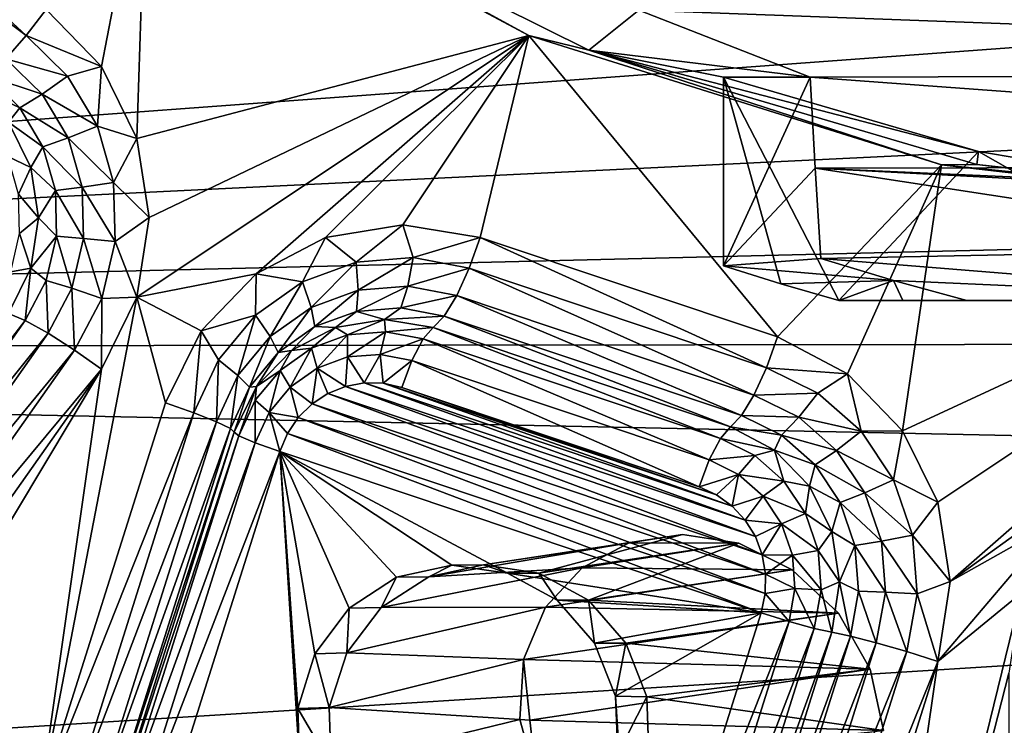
# Model space of a CAD drawing. Header units: metres. Extents: x -237 to 25, y -25 to 25.
# Tile 10 of 165: x -224.45 to -221.4, y -9.1 to -6.91. Entities that reach past the tile are written whole.
import ezdxf

# ---------------------------------------------------------------- set-up
doc = ezdxf.new("R2010")
doc.units = ezdxf.units.M
doc.layers.add('solid_10481232', color=7, linetype='CONTINUOUS')

msp = doc.modelspace()

# ---------------------------------------------------------------- linework, layer by layer
at = {"layer": 'solid_10481232'}
for points in [[(-213.885437, -6.447666, 180.435745), (-235.036087, -6.092565, 96.269989), (-234.108414, -7.937354, 96.03875)], [(-225.218643, -6.374897, 84.93914), (-225.156998, -6.293418, 84.941711), (-224.433655, -6.962682, 84.743416)], [(-224.433655, -6.962682, 84.743416), (-225.156998, -6.293418, 84.941711), (-224.372009, -6.881203, 84.745987)], [(-224.199799, -7.058932, 84.703056), (-224.372009, -6.881203, 84.745987), (-224.058655, -6.328978, 84.667862)], [(-224.089859, -7.281801, 84.675644), (-224.199799, -7.058932, 84.703056), (-224.058655, -6.328978, 84.667862)], [(-224.089859, -7.281801, 84.675644), (-224.058655, -6.328978, 84.667862), (-222.873123, -6.962672, 84.372276)], [(-223.815002, -6.446337, 84.71405), (-222.873123, -6.962672, 84.372276), (-224.058655, -6.328978, 84.667862)], [(-225.218643, -6.374897, 84.93914), (-224.433655, -6.962682, 84.743416), (-224.496643, -7.034768, 84.707306)], [(-213.650879, -6.943264, 180.377274), (-213.885437, -6.447666, 180.435745), (-234.108414, -7.937354, 96.03875)], [(-223.815002, -6.446337, 84.71405), (-222.686935, -7.008332, 84.432793), (-222.873123, -6.962672, 84.372276)], [(-222.531677, -6.883105, 86.328316), (-222.686935, -7.008332, 84.432793), (-223.815002, -6.446337, 84.71405)], [(-219.652466, -6.700046, 85.576088), (-217.228729, -7.079195, 85.046989), (-222.531677, -6.883105, 86.328316)], [(-224.433655, -6.962682, 84.743416), (-224.372009, -6.881203, 84.745987), (-224.199799, -7.058932, 84.703056)], [(-222.531677, -6.883105, 86.328316), (-221.999222, -7.091802, 86.239182), (-222.686935, -7.008332, 84.432793)], [(-222.531677, -6.883105, 86.328316), (-217.228729, -7.079195, 85.046989), (-221.999222, -7.091802, 86.239182)], [(-213.398087, -7.431726, 180.314255), (-213.650879, -6.943264, 180.377274), (-234.108414, -7.937354, 96.03875)], [(-224.433655, -6.962682, 84.743416), (-224.305176, -7.088341, 84.71138), (-224.496643, -7.034768, 84.707306)], [(-224.433655, -6.962682, 84.743416), (-224.199799, -7.058932, 84.703056), (-224.305176, -7.088341, 84.71138)], [(-224.052048, -7.527795, 84.666214), (-224.089859, -7.281801, 84.675644), (-222.873123, -6.962672, 84.372276)], [(-224.089783, -7.774769, 84.675621), (-224.052048, -7.527795, 84.666214), (-222.873123, -6.962672, 84.372276)], [(-223.719116, -7.702631, 84.583206), (-224.089783, -7.774769, 84.675621), (-222.873123, -6.962672, 84.372276)], [(-223.503784, -7.58956, 84.529518), (-223.719116, -7.702631, 84.583206), (-222.873123, -6.962672, 84.372276)], [(-223.264221, -7.550228, 84.469788), (-223.503784, -7.58956, 84.529518), (-222.873123, -6.962672, 84.372276)], [(-223.023483, -7.589348, 84.409767), (-223.264221, -7.550228, 84.469788), (-222.873123, -6.962672, 84.372276)], [(-222.100677, -7.898365, 84.17968), (-223.023483, -7.589348, 84.409767), (-222.873123, -6.962672, 84.372276)], [(-222.100677, -7.898365, 84.17968), (-222.873123, -6.962672, 84.372276), (-221.591476, -7.364017, 84.052727)], [(-222.686935, -7.008332, 84.432793), (-221.591476, -7.364017, 84.052727), (-222.873123, -6.962672, 84.372276)], [(-222.686935, -7.008332, 84.432793), (-221.482056, -7.362572, 84.132385), (-221.591476, -7.364017, 84.052727)], [(-221.475906, -7.322097, 84.961769), (-221.482056, -7.362572, 84.132385), (-222.686935, -7.008332, 84.432793)], [(-222.268448, -7.091802, 85.15937), (-221.475906, -7.322097, 84.961769), (-222.686935, -7.008332, 84.432793)], [(-221.999222, -7.091802, 86.239182), (-222.268448, -7.091802, 85.15937), (-222.686935, -7.008332, 84.432793)], [(-224.496643, -7.034768, 84.707306), (-224.384537, -7.144416, 84.679352), (-224.553574, -7.088994, 84.641838)], [(-224.305176, -7.088341, 84.71138), (-224.384537, -7.144416, 84.679352), (-224.496643, -7.034768, 84.707306)], [(-224.305176, -7.088341, 84.71138), (-224.199799, -7.058932, 84.703056), (-224.212631, -7.243991, 84.688309)], [(-224.212631, -7.243991, 84.688309), (-224.199799, -7.058932, 84.703056), (-224.089859, -7.281801, 84.675644)], [(-224.553574, -7.088994, 84.641838), (-224.453766, -7.186597, 84.616959), (-224.597717, -7.119005, 84.554916)], [(-224.384537, -7.144416, 84.679352), (-224.453766, -7.186597, 84.616959), (-224.553574, -7.088994, 84.641838)], [(-224.305176, -7.088341, 84.71138), (-224.212631, -7.243991, 84.688309), (-224.384537, -7.144416, 84.679352)], [(-221.910263, -7.784979, 85.070068), (-221.475906, -7.322097, 84.961769), (-222.268448, -7.091802, 85.15937)], [(-222.268448, -7.677267, 85.15937), (-222.268448, -7.091802, 85.15937), (-221.999222, -7.091802, 86.239182)], [(-222.089981, -7.733326, 85.114876), (-222.268448, -7.091802, 85.15937), (-222.268448, -7.677267, 85.15937)], [(-221.910263, -7.784979, 85.070068), (-222.268448, -7.091802, 85.15937), (-222.089981, -7.733326, 85.114876)], [(-222.268448, -7.677267, 85.15937), (-221.999222, -7.091802, 86.239182), (-221.983582, -7.374078, 86.301933)], [(-221.999222, -7.091802, 86.239182), (-217.228729, -7.079195, 85.046989), (-218.249863, -7.36656, 85.369118)], [(-221.983582, -7.374078, 86.301933), (-221.999222, -7.091802, 86.239182), (-218.249863, -7.36656, 85.369118)], [(-224.453766, -7.186597, 84.616959), (-224.489075, -7.230961, 84.527832), (-224.597717, -7.119005, 84.554916)], [(-224.384537, -7.144416, 84.679352), (-224.303772, -7.280232, 84.659218), (-224.453766, -7.186597, 84.616959)], [(-224.212631, -7.243991, 84.688309), (-224.303772, -7.280232, 84.659218), (-224.384537, -7.144416, 84.679352)], [(-224.453766, -7.186597, 84.616959), (-224.381882, -7.307495, 84.599037), (-224.489075, -7.230961, 84.527832)], [(-224.303772, -7.280232, 84.659218), (-224.381882, -7.307495, 84.599037), (-224.453766, -7.186597, 84.616959)], [(-224.491013, -7.337893, 84.443588), (-224.489075, -7.230961, 84.527832), (-224.419342, -7.372035, 84.510445)], [(-224.381882, -7.307495, 84.599037), (-224.419342, -7.372035, 84.510445), (-224.489075, -7.230961, 84.527832)], [(-224.212631, -7.243991, 84.688309), (-224.162323, -7.419024, 84.675766), (-224.303772, -7.280232, 84.659218)], [(-224.212631, -7.243991, 84.688309), (-224.089859, -7.281801, 84.675644), (-224.162323, -7.419024, 84.675766)], [(-224.381882, -7.307495, 84.599037), (-224.342804, -7.443449, 84.589294), (-224.419342, -7.372035, 84.510445)], [(-224.303772, -7.280232, 84.659218), (-224.259872, -7.432963, 84.648277), (-224.381882, -7.307495, 84.599037)], [(-224.259872, -7.432963, 84.648277), (-224.342804, -7.443449, 84.589294), (-224.381882, -7.307495, 84.599037)], [(-224.162323, -7.419024, 84.675766), (-224.259872, -7.432963, 84.648277), (-224.303772, -7.280232, 84.659218)], [(-224.162323, -7.419024, 84.675766), (-224.089859, -7.281801, 84.675644), (-224.052048, -7.527795, 84.666214)], [(-224.491013, -7.337893, 84.443588), (-224.419342, -7.372035, 84.510445), (-224.457306, -7.45514, 84.435188)], [(-220.663177, -7.784979, 84.759132), (-221.475906, -7.322097, 84.961769), (-221.910263, -7.784979, 85.070068)], [(-221.475906, -7.322097, 84.961769), (-220.663177, -7.458652, 84.759132), (-221.482056, -7.362572, 84.132385)], [(-220.663177, -7.784979, 84.759132), (-220.663177, -7.458652, 84.759132), (-221.475906, -7.322097, 84.961769)], [(-221.883606, -8.01255, 84.125557), (-222.100677, -7.898365, 84.17968), (-221.591476, -7.364017, 84.052727)], [(-221.983582, -7.374078, 86.301933), (-218.249863, -7.36656, 85.369118), (-219.305847, -7.493415, 85.665161)], [(-221.712219, -8.189498, 84.082832), (-221.883606, -8.01255, 84.125557), (-221.591476, -7.364017, 84.052727)], [(-221.712219, -8.189498, 84.082832), (-221.591476, -7.364017, 84.052727), (-220.26152, -7.517066, 83.72113)], [(-221.482056, -7.362572, 84.132385), (-220.236069, -7.498554, 83.821724), (-221.591476, -7.364017, 84.052727)], [(-220.236069, -7.498554, 83.821724), (-220.26152, -7.517066, 83.72113), (-221.591476, -7.364017, 84.052727)], [(-220.663177, -7.458652, 84.759132), (-220.236069, -7.498554, 83.821724), (-221.482056, -7.362572, 84.132385)], [(-224.457306, -7.45514, 84.435188), (-224.419342, -7.372035, 84.510445), (-224.395309, -7.528417, 84.504448)], [(-224.342804, -7.443449, 84.589294), (-224.395309, -7.528417, 84.504448), (-224.419342, -7.372035, 84.510445)], [(-222.268448, -7.677267, 85.15937), (-221.983582, -7.374078, 86.301933), (-221.965973, -7.654362, 86.372581)], [(-221.983582, -7.374078, 86.301933), (-219.305847, -7.493415, 85.665161), (-220.373215, -7.458652, 85.922127)], [(-221.983582, -7.374078, 86.301933), (-220.373215, -7.458652, 85.922127), (-220.362823, -7.62219, 85.963806)], [(-221.983582, -7.374078, 86.301933), (-220.362823, -7.62219, 85.963806), (-221.965973, -7.654362, 86.372581)], [(-224.162323, -7.419024, 84.675766), (-224.157684, -7.601512, 84.674606), (-224.259872, -7.432963, 84.648277)], [(-224.162323, -7.419024, 84.675766), (-224.052048, -7.527795, 84.666214), (-224.157684, -7.601512, 84.674606)], [(-213.127533, -7.911773, 180.246826), (-213.398087, -7.431726, 180.314255), (-234.108414, -7.937354, 96.03875)], [(-224.457306, -7.45514, 84.435188), (-224.395309, -7.528417, 84.504448), (-224.454208, -7.57738, 84.43441)], [(-224.342804, -7.443449, 84.589294), (-224.339203, -7.585192, 84.588394), (-224.395309, -7.528417, 84.504448)], [(-224.259872, -7.432963, 84.648277), (-224.255829, -7.592198, 84.647263), (-224.342804, -7.443449, 84.589294)], [(-224.255829, -7.592198, 84.647263), (-224.339203, -7.585192, 84.588394), (-224.342804, -7.443449, 84.589294)], [(-224.157684, -7.601512, 84.674606), (-224.255829, -7.592198, 84.647263), (-224.259872, -7.432963, 84.648277)], [(-221.602509, -8.411411, 84.055473), (-221.712219, -8.189498, 84.082832), (-220.26152, -7.517066, 83.72113)], [(-221.564346, -8.658316, 84.045959), (-221.602509, -8.411411, 84.055473), (-220.26152, -7.517066, 83.72113)], [(-221.062561, -8.295544, 83.920853), (-221.564346, -8.658316, 84.045959), (-220.26152, -7.517066, 83.72113)], [(-224.454208, -7.57738, 84.43441), (-224.395309, -7.528417, 84.504448), (-224.419342, -7.684798, 84.510445)], [(-224.339203, -7.585192, 84.588394), (-224.419342, -7.684798, 84.510445), (-224.395309, -7.528417, 84.504448)], [(-224.157684, -7.601512, 84.674606), (-224.052048, -7.527795, 84.666214), (-224.089783, -7.774769, 84.675621)], [(-223.40863, -7.666187, 84.487854), (-223.503784, -7.58956, 84.529518), (-223.264221, -7.550228, 84.469788)], [(-223.40863, -7.666187, 84.487854), (-223.264221, -7.550228, 84.469788), (-223.232056, -7.651865, 84.443825)], [(-223.232056, -7.651865, 84.443825), (-223.264221, -7.550228, 84.469788), (-223.023483, -7.589348, 84.409767)], [(-224.454208, -7.57738, 84.43441), (-224.419342, -7.684798, 84.510445), (-224.481903, -7.696284, 84.441315)], [(-224.339203, -7.585192, 84.588394), (-224.371323, -7.723066, 84.596405), (-224.419342, -7.684798, 84.510445)], [(-224.291916, -7.747087, 84.656258), (-224.371323, -7.723066, 84.596405), (-224.339203, -7.585192, 84.588394)], [(-224.255829, -7.592198, 84.647263), (-224.291916, -7.747087, 84.656258), (-224.339203, -7.585192, 84.588394)], [(-224.199036, -7.779019, 84.684921), (-224.291916, -7.747087, 84.656258), (-224.255829, -7.592198, 84.647263)], [(-224.157684, -7.601512, 84.674606), (-224.199036, -7.779019, 84.684921), (-224.255829, -7.592198, 84.647263)], [(-224.157684, -7.601512, 84.674606), (-224.089783, -7.774769, 84.675621), (-224.199036, -7.779019, 84.684921)], [(-223.575607, -7.727124, 84.52948), (-223.719116, -7.702631, 84.583206), (-223.503784, -7.58956, 84.529518)], [(-223.575607, -7.727124, 84.52948), (-223.503784, -7.58956, 84.529518), (-223.40863, -7.666187, 84.487854)], [(-223.232056, -7.651865, 84.443825), (-223.023483, -7.589348, 84.409767), (-223.057892, -7.685132, 84.400398)], [(-223.057892, -7.685132, 84.400398), (-223.023483, -7.589348, 84.409767), (-222.135086, -7.994149, 84.170319)], [(-222.135086, -7.994149, 84.170319), (-223.023483, -7.589348, 84.409767), (-222.100677, -7.898365, 84.17968)], [(-220.362823, -7.62219, 85.963806), (-220.351761, -7.784979, 86.008163), (-221.965973, -7.654362, 86.372581)], [(-223.575607, -7.727124, 84.52948), (-223.40863, -7.666187, 84.487854), (-223.548523, -7.806515, 84.470909)], [(-223.40863, -7.666187, 84.487854), (-223.402817, -7.753343, 84.434586), (-223.548523, -7.806515, 84.470909)], [(-223.40863, -7.666187, 84.487854), (-223.232056, -7.651865, 84.443825), (-223.402817, -7.753343, 84.434586)], [(-223.232056, -7.651865, 84.443825), (-223.248734, -7.740846, 84.396172), (-223.402817, -7.753343, 84.434586)], [(-223.232056, -7.651865, 84.443825), (-223.057892, -7.685132, 84.400398), (-223.248734, -7.740846, 84.396172)], [(-222.268448, -7.677267, 85.15937), (-221.965973, -7.654362, 86.372581), (-221.740051, -7.723014, 86.336006)], [(-220.351761, -7.784979, 86.008163), (-221.740051, -7.723014, 86.336006), (-221.965973, -7.654362, 86.372581)], [(-224.419342, -7.684798, 84.510445), (-224.436981, -7.847676, 84.61277), (-224.489075, -7.825872, 84.527832)], [(-224.481903, -7.696284, 84.441315), (-224.419342, -7.684798, 84.510445), (-224.489075, -7.825872, 84.527832)], [(-224.371323, -7.723066, 84.596405), (-224.436981, -7.847676, 84.61277), (-224.419342, -7.684798, 84.510445)], [(-223.719116, -7.702631, 84.583206), (-223.890808, -7.879261, 84.626015), (-224.089783, -7.774769, 84.675621)], [(-223.721573, -7.830522, 84.56588), (-223.890808, -7.879261, 84.626015), (-223.719116, -7.702631, 84.583206)], [(-223.721573, -7.830522, 84.56588), (-223.719116, -7.702631, 84.583206), (-223.575607, -7.727124, 84.52948)], [(-223.248734, -7.740846, 84.396172), (-223.057892, -7.685132, 84.400398), (-223.096771, -7.769874, 84.358276)], [(-223.096771, -7.769874, 84.358276), (-223.057892, -7.685132, 84.400398), (-222.173965, -8.078891, 84.128197)], [(-223.057892, -7.685132, 84.400398), (-222.135086, -7.994149, 84.170319), (-222.173965, -8.078891, 84.128197)], [(-222.089981, -7.733326, 85.114876), (-222.268448, -7.677267, 85.15937), (-221.740051, -7.723014, 86.336006)], [(-224.371323, -7.723066, 84.596405), (-224.365662, -7.887074, 84.674652), (-224.436981, -7.847676, 84.61277)], [(-224.291916, -7.747087, 84.656258), (-224.365662, -7.887074, 84.674652), (-224.371323, -7.723066, 84.596405)], [(-223.721573, -7.830522, 84.56588), (-223.575607, -7.727124, 84.52948), (-223.675888, -7.896738, 84.50267)], [(-223.575607, -7.727124, 84.52948), (-223.548523, -7.806515, 84.470909), (-223.675888, -7.896738, 84.50267)], [(-221.910263, -7.784979, 85.070068), (-222.089981, -7.733326, 85.114876), (-221.740051, -7.723014, 86.336006)], [(-221.711609, -7.784979, 85.684311), (-221.910263, -7.784979, 85.070068), (-221.740051, -7.723014, 86.336006)], [(-220.351761, -7.784979, 86.008163), (-221.512314, -7.784979, 86.297523), (-221.740051, -7.723014, 86.336006)], [(-221.711609, -7.784979, 85.684311), (-221.740051, -7.723014, 86.336006), (-221.512314, -7.784979, 86.297523)], [(-224.291916, -7.747087, 84.656258), (-224.283554, -7.939447, 84.705994), (-224.365662, -7.887074, 84.674652)], [(-224.199036, -7.779019, 84.684921), (-224.283554, -7.939447, 84.705994), (-224.291916, -7.747087, 84.656258)], [(-223.548523, -7.806515, 84.470909), (-223.402817, -7.753343, 84.434586), (-223.537689, -7.866237, 84.38855)], [(-223.402817, -7.753343, 84.434586), (-223.408005, -7.818906, 84.356216), (-223.537689, -7.866237, 84.38855)], [(-223.248734, -7.740846, 84.396172), (-223.270844, -7.807781, 84.322021), (-223.408005, -7.818906, 84.356216)], [(-223.402817, -7.753343, 84.434586), (-223.248734, -7.740846, 84.396172), (-223.408005, -7.818906, 84.356216)], [(-223.248734, -7.740846, 84.396172), (-223.096771, -7.769874, 84.358276), (-223.270844, -7.807781, 84.322021)], [(-224.391388, -9.339353, 84.750824), (-224.200287, -7.998645, 84.703171), (-224.089783, -7.774769, 84.675621)], [(-224.001602, -8.10298, 84.653633), (-224.391388, -9.339353, 84.750824), (-224.089783, -7.774769, 84.675621)], [(-224.199036, -7.779019, 84.684921), (-224.200287, -7.998645, 84.703171), (-224.283554, -7.939447, 84.705994)], [(-224.199036, -7.779019, 84.684921), (-224.089783, -7.774769, 84.675621), (-224.200287, -7.998645, 84.703171)], [(-223.890808, -7.879261, 84.626015), (-224.001602, -8.10298, 84.653633), (-224.089783, -7.774769, 84.675621)], [(-223.270844, -7.807781, 84.322021), (-223.096771, -7.769874, 84.358276), (-223.135574, -7.833621, 84.288292)], [(-223.135574, -7.833621, 84.288292), (-223.096771, -7.769874, 84.358276), (-222.212753, -8.142637, 84.058212)], [(-223.096771, -7.769874, 84.358276), (-222.173965, -8.078891, 84.128197), (-222.212753, -8.142637, 84.058212)], [(-220.663177, -7.784979, 84.759132), (-221.910263, -7.784979, 85.070068), (-221.711609, -7.784979, 85.684311)], [(-220.663177, -7.784979, 84.759132), (-221.711609, -7.784979, 85.684311), (-221.512314, -7.784979, 86.297523)], [(-220.663177, -7.784979, 84.759132), (-221.512314, -7.784979, 86.297523), (-220.351761, -7.784979, 86.008163)], [(-224.436981, -7.847676, 84.61277), (-225.230499, -8.877594, 84.712692), (-224.489075, -7.825872, 84.527832)], [(-223.675888, -7.896738, 84.50267), (-223.548523, -7.806515, 84.470909), (-223.651077, -7.946549, 84.416824)], [(-223.548523, -7.806515, 84.470909), (-223.537689, -7.866237, 84.38855), (-223.651077, -7.946549, 84.416824)], [(-223.537689, -7.866237, 84.38855), (-223.408005, -7.818906, 84.356216), (-223.473145, -7.8689, 84.274529)], [(-223.408005, -7.818906, 84.356216), (-223.321411, -7.844132, 84.236702), (-223.473145, -7.8689, 84.274529)], [(-223.408005, -7.818906, 84.356216), (-223.270844, -7.807781, 84.322021), (-223.321411, -7.844132, 84.236702)], [(-223.270844, -7.807781, 84.322021), (-223.135574, -7.833621, 84.288292), (-223.321411, -7.844132, 84.236702)], [(-224.436981, -7.847676, 84.61277), (-225.178391, -8.899398, 84.79763), (-225.230499, -8.877594, 84.712692)], [(-224.436981, -7.847676, 84.61277), (-224.365662, -7.887074, 84.674652), (-225.178391, -8.899398, 84.79763)], [(-223.836609, -7.969334, 84.594559), (-223.890808, -7.879261, 84.626015), (-223.721573, -7.830522, 84.56588)], [(-223.836609, -7.969334, 84.594559), (-223.721573, -7.830522, 84.56588), (-223.776276, -8.017863, 84.527695)], [(-223.721573, -7.830522, 84.56588), (-223.675888, -7.896738, 84.50267), (-223.776276, -8.017863, 84.527695)], [(-223.435806, -7.892008, 84.180496), (-223.473145, -7.8689, 84.274529), (-223.321411, -7.844132, 84.236702)], [(-223.435806, -7.892008, 84.180496), (-223.321411, -7.844132, 84.236702), (-223.31752, -7.882414, 84.151001)], [(-223.321411, -7.844132, 84.236702), (-223.135574, -7.833621, 84.288292), (-223.169678, -7.8689, 84.198868)], [(-223.31752, -7.882414, 84.151001), (-223.321411, -7.844132, 84.236702), (-223.169678, -7.8689, 84.198868)], [(-223.135574, -7.833621, 84.288292), (-222.246872, -8.177917, 83.968788), (-223.169678, -7.8689, 84.198868)], [(-223.135574, -7.833621, 84.288292), (-222.212753, -8.142637, 84.058212), (-222.246872, -8.177917, 83.968788)], [(-224.365662, -7.887074, 84.674652), (-225.107086, -8.938796, 84.859505), (-225.178391, -8.899398, 84.79763)], [(-224.365662, -7.887074, 84.674652), (-224.283554, -7.939447, 84.705994), (-225.107086, -8.938796, 84.859505)], [(-223.912872, -8.134102, 84.613571), (-224.001602, -8.10298, 84.653633), (-223.890808, -7.879261, 84.626015)], [(-223.912872, -8.134102, 84.613571), (-223.890808, -7.879261, 84.626015), (-223.836609, -7.969334, 84.594559)], [(-223.651077, -7.946549, 84.416824), (-223.537689, -7.866237, 84.38855), (-223.610031, -7.940781, 84.308662)], [(-223.537689, -7.866237, 84.38855), (-223.473145, -7.8689, 84.274529), (-223.610031, -7.940781, 84.308662)], [(-223.547638, -7.932827, 84.208382), (-223.610031, -7.940781, 84.308662), (-223.473145, -7.8689, 84.274529)], [(-223.547638, -7.932827, 84.208382), (-223.473145, -7.8689, 84.274529), (-223.435806, -7.892008, 84.180496)], [(-223.435806, -7.892008, 84.180496), (-223.31752, -7.882414, 84.151001), (-223.435516, -7.960636, 84.121353)], [(-223.31752, -7.882414, 84.151001), (-223.334946, -7.952479, 84.096283), (-223.435516, -7.960636, 84.121353)], [(-223.31752, -7.882414, 84.151001), (-223.200851, -7.904698, 84.121918), (-223.334946, -7.952479, 84.096283)], [(-223.31752, -7.882414, 84.151001), (-223.169678, -7.8689, 84.198868), (-223.200851, -7.904698, 84.121918)], [(-223.200851, -7.904698, 84.121918), (-223.169678, -7.8689, 84.198868), (-222.278046, -8.213716, 83.89183)], [(-223.169678, -7.8689, 84.198868), (-222.246872, -8.177917, 83.968788), (-222.278046, -8.213716, 83.89183)], [(-212.839188, -8.383082, 180.174942), (-213.127533, -7.911773, 180.246826), (-234.108414, -7.937354, 96.03875)], [(-223.776276, -8.017863, 84.527695), (-223.675888, -7.896738, 84.50267), (-223.740417, -8.054369, 84.439102)], [(-223.675888, -7.896738, 84.50267), (-223.651077, -7.946549, 84.416824), (-223.740417, -8.054369, 84.439102)], [(-223.547638, -7.932827, 84.208382), (-223.435806, -7.892008, 84.180496), (-223.530609, -7.995341, 84.145065)], [(-223.435806, -7.892008, 84.180496), (-223.435516, -7.960636, 84.121353), (-223.530609, -7.995341, 84.145065)], [(-223.334946, -7.952479, 84.096283), (-223.200851, -7.904698, 84.121918), (-223.235748, -7.971425, 84.071548)], [(-223.235748, -7.971425, 84.071548), (-223.200851, -7.904698, 84.121918), (-222.312943, -8.280442, 83.841469)], [(-223.200851, -7.904698, 84.121918), (-222.278046, -8.213716, 83.89183), (-222.312943, -8.280442, 83.841469)], [(-222.135086, -7.994149, 84.170319), (-222.100677, -7.898365, 84.17968), (-221.883606, -8.01255, 84.125557)], [(-212.839188, -8.383082, 180.174942), (-234.108414, -7.937354, 96.03875), (-232.940903, -9.642523, 95.747704)], [(-224.283554, -7.939447, 84.705994), (-225.024979, -8.991169, 84.890846), (-225.107086, -8.938796, 84.859505)], [(-224.283554, -7.939447, 84.705994), (-224.200287, -7.998645, 84.703171), (-225.024979, -8.991169, 84.890846)], [(-223.740417, -8.054369, 84.439102), (-223.651077, -7.946549, 84.416824), (-223.718658, -8.052738, 84.335747)], [(-223.651077, -7.946549, 84.416824), (-223.610031, -7.940781, 84.308662), (-223.718658, -8.052738, 84.335747)], [(-223.645432, -8.002089, 84.232758), (-223.718658, -8.052738, 84.335747), (-223.610031, -7.940781, 84.308662)], [(-223.645432, -8.002089, 84.232758), (-223.610031, -7.940781, 84.308662), (-223.547638, -7.932827, 84.208382)], [(-223.645432, -8.002089, 84.232758), (-223.547638, -7.932827, 84.208382), (-223.613739, -8.054228, 84.165794)], [(-223.547638, -7.932827, 84.208382), (-223.530609, -7.995341, 84.145065), (-223.613739, -8.054228, 84.165794)], [(-223.912872, -8.134102, 84.613571), (-223.836609, -7.969334, 84.594559), (-223.842804, -8.161636, 84.544289)], [(-223.836609, -7.969334, 84.594559), (-223.776276, -8.017863, 84.527695), (-223.842804, -8.161636, 84.544289)], [(-223.530609, -7.995341, 84.145065), (-223.435516, -7.960636, 84.121353), (-223.442093, -8.051838, 84.101891)], [(-223.435516, -7.960636, 84.121353), (-223.383881, -8.04109, 84.087379), (-223.442093, -8.051838, 84.101891)], [(-223.435516, -7.960636, 84.121353), (-223.334946, -7.952479, 84.096283), (-223.383881, -8.04109, 84.087379)], [(-223.334946, -7.952479, 84.096283), (-223.3255, -8.04222, 84.072823), (-223.383881, -8.04109, 84.087379)], [(-223.334946, -7.952479, 84.096283), (-223.235748, -7.971425, 84.071548), (-223.3255, -8.04222, 84.072823)], [(-223.235748, -7.971425, 84.071548), (-223.267136, -8.055268, 84.058273), (-223.3255, -8.04222, 84.072823)], [(-223.235748, -7.971425, 84.071548), (-222.34433, -8.364285, 83.828186), (-223.267136, -8.055268, 84.058273)], [(-223.235748, -7.971425, 84.071548), (-222.312943, -8.280442, 83.841469), (-222.34433, -8.364285, 83.828186)], [(-224.200287, -7.998645, 84.703171), (-225.26297, -9.772359, 84.968132), (-224.941711, -9.050367, 84.888031)], [(-224.391388, -9.339353, 84.750824), (-225.26297, -9.772359, 84.968132), (-224.200287, -7.998645, 84.703171)], [(-225.024979, -8.991169, 84.890846), (-224.200287, -7.998645, 84.703171), (-224.941711, -9.050367, 84.888031)], [(-223.722488, -8.095073, 84.251968), (-223.718658, -8.052738, 84.335747), (-223.645432, -8.002089, 84.232758)], [(-223.722488, -8.095073, 84.251968), (-223.645432, -8.002089, 84.232758), (-223.67926, -8.133285, 84.182129)], [(-223.645432, -8.002089, 84.232758), (-223.613739, -8.054228, 84.165794), (-223.67926, -8.133285, 84.182129)], [(-223.613739, -8.054228, 84.165794), (-223.530609, -7.995341, 84.145065), (-223.546158, -8.106488, 84.127838)], [(-223.530609, -7.995341, 84.145065), (-223.496704, -8.073952, 84.115509), (-223.546158, -8.106488, 84.127838)], [(-223.530609, -7.995341, 84.145065), (-223.442093, -8.051838, 84.101891), (-223.496704, -8.073952, 84.115509)], [(-222.135086, -7.994149, 84.170319), (-221.975204, -8.072739, 84.130455), (-222.173965, -8.078891, 84.128197)], [(-222.135086, -7.994149, 84.170319), (-221.883606, -8.01255, 84.125557), (-221.975204, -8.072739, 84.130455)], [(-223.842804, -8.161636, 84.544289), (-223.776276, -8.017863, 84.527695), (-223.799652, -8.182348, 84.453865)], [(-223.776276, -8.017863, 84.527695), (-223.740417, -8.054369, 84.439102), (-223.799652, -8.182348, 84.453865)], [(-223.442093, -8.051838, 84.101891), (-223.383881, -8.04109, 84.087379), (-222.200851, -8.467479, 83.792412)], [(-223.383881, -8.04109, 84.087379), (-222.241806, -8.423528, 83.802628), (-222.200851, -8.467479, 83.792412)], [(-223.383881, -8.04109, 84.087379), (-223.3255, -8.04222, 84.072823), (-222.241806, -8.423528, 83.802628)], [(-221.975204, -8.072739, 84.130455), (-221.883606, -8.01255, 84.125557), (-221.84053, -8.191296, 84.096878)], [(-221.84053, -8.191296, 84.096878), (-221.883606, -8.01255, 84.125557), (-221.712219, -8.189498, 84.082832)], [(-223.799652, -8.182348, 84.453865), (-223.740417, -8.054369, 84.439102), (-223.788406, -8.193811, 84.353134)], [(-223.740417, -8.054369, 84.439102), (-223.718658, -8.052738, 84.335747), (-223.788406, -8.193811, 84.353134)], [(-223.77356, -8.205443, 84.264709), (-223.788406, -8.193811, 84.353134), (-223.718658, -8.052738, 84.335747)], [(-223.77356, -8.205443, 84.264709), (-223.718658, -8.052738, 84.335747), (-223.722488, -8.095073, 84.251968)], [(-223.67926, -8.133285, 84.182129), (-223.613739, -8.054228, 84.165794), (-223.588806, -8.148702, 84.138466)], [(-223.613739, -8.054228, 84.165794), (-223.546158, -8.106488, 84.127838), (-223.588806, -8.148702, 84.138466)], [(-223.496704, -8.073952, 84.115509), (-223.442093, -8.051838, 84.101891), (-222.169281, -8.518447, 83.784546)], [(-223.442093, -8.051838, 84.101891), (-222.200851, -8.467479, 83.792412), (-222.169281, -8.518447, 83.784546)], [(-223.3255, -8.04222, 84.072823), (-222.289688, -8.38908, 83.81456), (-222.241806, -8.423528, 83.802628)], [(-223.3255, -8.04222, 84.072823), (-223.267136, -8.055268, 84.058273), (-222.289688, -8.38908, 83.81456)], [(-223.267136, -8.055268, 84.058273), (-222.34433, -8.364285, 83.828186), (-222.289688, -8.38908, 83.81456)], [(-223.912872, -8.134102, 84.613571), (-224.391388, -9.339353, 84.750824), (-224.001602, -8.10298, 84.653633)], [(-223.77356, -8.205443, 84.264709), (-223.722488, -8.095073, 84.251968), (-223.722687, -8.227124, 84.192955)], [(-223.722488, -8.095073, 84.251968), (-223.67926, -8.133285, 84.182129), (-223.722687, -8.227124, 84.192955)], [(-223.546158, -8.106488, 84.127838), (-223.496704, -8.073952, 84.115509), (-222.147827, -8.574728, 83.77919)], [(-223.496704, -8.073952, 84.115509), (-222.169281, -8.518447, 83.784546), (-222.147827, -8.574728, 83.77919)], [(-222.173965, -8.078891, 84.128197), (-222.03447, -8.147467, 84.093414), (-222.212753, -8.142637, 84.058212)], [(-221.975204, -8.072739, 84.130455), (-222.03447, -8.147467, 84.093414), (-222.173965, -8.078891, 84.128197)], [(-221.975204, -8.072739, 84.130455), (-221.84053, -8.191296, 84.096878), (-222.03447, -8.147467, 84.093414)], [(-223.722687, -8.227124, 84.192955), (-223.67926, -8.133285, 84.182129), (-223.646286, -8.254366, 84.152802)], [(-223.67926, -8.133285, 84.182129), (-223.588806, -8.148702, 84.138466), (-223.622223, -8.198042, 84.146805)], [(-223.67926, -8.133285, 84.182129), (-223.622223, -8.198042, 84.146805), (-223.646286, -8.254366, 84.152802)], [(-223.588806, -8.148702, 84.138466), (-223.546158, -8.106488, 84.127838), (-222.13739, -8.634717, 83.776588)], [(-223.546158, -8.106488, 84.127838), (-222.147827, -8.574728, 83.77919), (-222.13739, -8.634717, 83.776588)], [(-224.302658, -9.370475, 84.710754), (-224.391388, -9.339353, 84.750824), (-223.912872, -8.134102, 84.613571)], [(-224.302658, -9.370475, 84.710754), (-223.912872, -8.134102, 84.613571), (-223.842804, -8.161636, 84.544289)], [(-224.23259, -9.398009, 84.641472), (-224.302658, -9.370475, 84.710754), (-223.842804, -8.161636, 84.544289)], [(-224.23259, -9.398009, 84.641472), (-223.842804, -8.161636, 84.544289), (-223.799652, -8.182348, 84.453865)], [(-223.622223, -8.198042, 84.146805), (-223.588806, -8.148702, 84.138466), (-222.138489, -8.694887, 83.776863)], [(-223.588806, -8.148702, 84.138466), (-222.13739, -8.634717, 83.776588), (-222.138489, -8.694887, 83.776863)], [(-222.212753, -8.142637, 84.058212), (-222.088577, -8.203681, 84.027252), (-222.246872, -8.177917, 83.968788)], [(-222.03447, -8.147467, 84.093414), (-222.088577, -8.203681, 84.027252), (-222.212753, -8.142637, 84.058212)], [(-222.03447, -8.147467, 84.093414), (-221.916931, -8.250917, 84.06411), (-222.088577, -8.203681, 84.027252)], [(-221.84053, -8.191296, 84.096878), (-221.916931, -8.250917, 84.06411), (-222.03447, -8.147467, 84.093414)], [(-224.189438, -9.418722, 84.551056), (-224.23259, -9.398009, 84.641472), (-223.799652, -8.182348, 84.453865)], [(-224.189438, -9.418722, 84.551056), (-223.799652, -8.182348, 84.453865), (-223.788406, -8.193811, 84.353134)], [(-224.189438, -9.418722, 84.551056), (-223.788406, -8.193811, 84.353134), (-224.178192, -9.430185, 84.450317)], [(-224.178192, -9.430185, 84.450317), (-223.788406, -8.193811, 84.353134), (-223.77356, -8.205443, 84.264709)], [(-222.278046, -8.213716, 83.89183), (-222.246872, -8.177917, 83.968788), (-222.109985, -8.249798, 83.934654)], [(-222.088577, -8.203681, 84.027252), (-222.109985, -8.249798, 83.934654), (-222.246872, -8.177917, 83.968788)], [(-221.84053, -8.191296, 84.096878), (-221.740204, -8.341741, 84.071861), (-221.916931, -8.250917, 84.06411)], [(-221.84053, -8.191296, 84.096878), (-221.712219, -8.189498, 84.082832), (-221.740204, -8.341741, 84.071861)], [(-221.740204, -8.341741, 84.071861), (-221.712219, -8.189498, 84.082832), (-221.602509, -8.411411, 84.055473)], [(-224.163345, -9.441816, 84.361893), (-224.178192, -9.430185, 84.450317), (-223.77356, -8.205443, 84.264709)], [(-224.163345, -9.441816, 84.361893), (-223.77356, -8.205443, 84.264709), (-223.722687, -8.227124, 84.192955)], [(-223.646286, -8.254366, 84.152802), (-223.622223, -8.198042, 84.146805), (-222.151154, -8.755037, 83.780022)], [(-223.622223, -8.198042, 84.146805), (-222.138489, -8.694887, 83.776863), (-222.151154, -8.755037, 83.780022)], [(-222.278046, -8.213716, 83.89183), (-222.170959, -8.266359, 83.865135), (-222.312943, -8.280442, 83.841469)], [(-222.278046, -8.213716, 83.89183), (-222.109985, -8.249798, 83.934654), (-222.170959, -8.266359, 83.865135)], [(-222.088577, -8.203681, 84.027252), (-221.983963, -8.295768, 84.001167), (-222.109985, -8.249798, 83.934654)], [(-221.916931, -8.250917, 84.06411), (-221.983963, -8.295768, 84.001167), (-222.088577, -8.203681, 84.027252)], [(-224.112473, -9.463497, 84.290138), (-224.163345, -9.441816, 84.361893), (-223.722687, -8.227124, 84.192955)], [(-224.112473, -9.463497, 84.290138), (-223.722687, -8.227124, 84.192955), (-223.646286, -8.254366, 84.152802)], [(-224.112473, -9.463497, 84.290138), (-223.646286, -8.254366, 84.152802), (-224.036072, -9.49074, 84.249985)], [(-223.583725, -9.231624, 84.137207), (-224.036072, -9.49074, 84.249985), (-223.646286, -8.254366, 84.152802)], [(-222.938675, -8.631449, 83.976372), (-223.646286, -8.254366, 84.152802), (-222.151154, -8.755037, 83.780022)], [(-223.112335, -8.606574, 84.019676), (-223.646286, -8.254366, 84.152802), (-222.938675, -8.631449, 83.976372)], [(-223.590317, -9.052652, 84.138847), (-223.583725, -9.231624, 84.137207), (-223.646286, -8.254366, 84.152802)], [(-223.537415, -8.882504, 84.125656), (-223.590317, -9.052652, 84.138847), (-223.646286, -8.254366, 84.152802)], [(-223.431076, -8.740792, 84.099144), (-223.537415, -8.882504, 84.125656), (-223.646286, -8.254366, 84.152802)], [(-223.283844, -8.644869, 84.062431), (-223.431076, -8.740792, 84.099144), (-223.646286, -8.254366, 84.152802)], [(-223.112335, -8.606574, 84.019676), (-223.283844, -8.644869, 84.062431), (-223.646286, -8.254366, 84.152802)], [(-222.170959, -8.266359, 83.865135), (-222.109985, -8.249798, 83.934654), (-222.080734, -8.345776, 83.842636)], [(-221.983963, -8.295768, 84.001167), (-222.001358, -8.361754, 83.90757), (-222.109985, -8.249798, 83.934654)], [(-222.080734, -8.345776, 83.842636), (-222.109985, -8.249798, 83.934654), (-222.001358, -8.361754, 83.90757)], [(-221.916931, -8.250917, 84.06411), (-221.829391, -8.382193, 84.04229), (-221.983963, -8.295768, 84.001167)], [(-221.740204, -8.341741, 84.071861), (-221.829391, -8.382193, 84.04229), (-221.916931, -8.250917, 84.06411)], [(-222.312943, -8.280442, 83.841469), (-222.221893, -8.325201, 83.818764), (-222.34433, -8.364285, 83.828186)], [(-222.170959, -8.266359, 83.865135), (-222.221893, -8.325201, 83.818764), (-222.312943, -8.280442, 83.841469)], [(-222.170959, -8.266359, 83.865135), (-222.080734, -8.345776, 83.842636), (-222.221893, -8.325201, 83.818764)], [(-221.983963, -8.295768, 84.001167), (-221.906036, -8.412622, 83.981735), (-222.001358, -8.361754, 83.90757)], [(-221.829391, -8.382193, 84.04229), (-221.906036, -8.412622, 83.981735), (-221.983963, -8.295768, 84.001167)], [(-221.062561, -8.295544, 83.920853), (-221.233444, -8.471656, 83.963455), (-221.564346, -8.658316, 84.045959)], [(-222.221893, -8.325201, 83.818764), (-222.289688, -8.38908, 83.81456), (-222.34433, -8.364285, 83.828186)], [(-222.221893, -8.325201, 83.818764), (-222.241806, -8.423528, 83.802628), (-222.289688, -8.38908, 83.81456)], [(-222.221893, -8.325201, 83.818764), (-222.145187, -8.392722, 83.799637), (-222.241806, -8.423528, 83.802628)], [(-222.080734, -8.345776, 83.842636), (-222.145187, -8.392722, 83.799637), (-222.221893, -8.325201, 83.818764)], [(-222.080734, -8.345776, 83.842636), (-222.013519, -8.446551, 83.825882), (-222.145187, -8.392722, 83.799637)], [(-222.080734, -8.345776, 83.842636), (-222.001358, -8.361754, 83.90757), (-222.013519, -8.446551, 83.825882)], [(-221.740204, -8.341741, 84.071861), (-221.681076, -8.51382, 84.057121), (-221.829391, -8.382193, 84.04229)], [(-221.740204, -8.341741, 84.071861), (-221.602509, -8.411411, 84.055473), (-221.681076, -8.51382, 84.057121)], [(-222.013519, -8.446551, 83.825882), (-222.001358, -8.361754, 83.90757), (-221.93161, -8.502829, 83.890182)], [(-221.906036, -8.412622, 83.981735), (-221.93161, -8.502829, 83.890182), (-222.001358, -8.361754, 83.90757)], [(-212.532776, -8.845528, 180.098557), (-212.839188, -8.383082, 180.174942), (-232.940903, -9.642523, 95.747704)], [(-222.145187, -8.392722, 83.799637), (-222.200851, -8.467479, 83.792412), (-222.241806, -8.423528, 83.802628)], [(-222.145187, -8.392722, 83.799637), (-222.088043, -8.478404, 83.785393), (-222.200851, -8.467479, 83.792412)], [(-222.013519, -8.446551, 83.825882), (-222.088043, -8.478404, 83.785393), (-222.145187, -8.392722, 83.799637)], [(-221.829391, -8.382193, 84.04229), (-221.777802, -8.532346, 84.029427), (-221.906036, -8.412622, 83.981735)], [(-221.681076, -8.51382, 84.057121), (-221.777802, -8.532346, 84.029427), (-221.829391, -8.382193, 84.04229)], [(-221.906036, -8.412622, 83.981735), (-221.860107, -8.546282, 83.970284), (-221.93161, -8.502829, 83.890182)], [(-221.777802, -8.532346, 84.029427), (-221.860107, -8.546282, 83.970284), (-221.906036, -8.412622, 83.981735)], [(-221.681076, -8.51382, 84.057121), (-221.602509, -8.411411, 84.055473), (-221.564346, -8.658316, 84.045959)], [(-222.088043, -8.478404, 83.785393), (-222.169281, -8.518447, 83.784546), (-222.200851, -8.467479, 83.792412)], [(-222.013519, -8.446551, 83.825882), (-221.973923, -8.56182, 83.81601), (-222.088043, -8.478404, 83.785393)], [(-222.013519, -8.446551, 83.825882), (-221.93161, -8.502829, 83.890182), (-221.973923, -8.56182, 83.81601)], [(-222.088043, -8.478404, 83.785393), (-222.147827, -8.574728, 83.77919), (-222.169281, -8.518447, 83.784546)], [(-222.088043, -8.478404, 83.785393), (-222.054382, -8.576407, 83.777), (-222.147827, -8.574728, 83.77919)], [(-221.973923, -8.56182, 83.81601), (-222.054382, -8.576407, 83.777), (-222.088043, -8.478404, 83.785393)], [(-221.233444, -8.471656, 83.963455), (-221.602295, -8.906424, 84.055428), (-221.564346, -8.658316, 84.045959)], [(-221.233444, -8.471656, 83.963455), (-221.343765, -8.694321, 83.990967), (-221.602295, -8.906424, 84.055428)], [(-223.013931, -8.60646, 84.407578), (-222.841904, -8.631449, 84.364494), (-222.395142, -8.511472, 86.766182)], [(-223.013931, -8.60646, 84.407578), (-222.395142, -8.511472, 86.766182), (-222.560989, -8.537611, 86.81768)], [(-222.395142, -8.511472, 86.766182), (-222.841904, -8.631449, 84.364494), (-222.220398, -8.539212, 86.733383)], [(-222.560989, -8.537611, 86.81768), (-222.395142, -8.511472, 86.766182), (-222.220398, -8.539212, 86.733383)], [(-221.973923, -8.56182, 83.81601), (-221.93161, -8.502829, 83.890182), (-221.907578, -8.65921, 83.884193)], [(-221.860107, -8.546282, 83.970284), (-221.907578, -8.65921, 83.884193), (-221.93161, -8.502829, 83.890182)], [(-221.681076, -8.51382, 84.057121), (-221.667175, -8.695807, 84.053658), (-221.777802, -8.532346, 84.029427)], [(-221.681076, -8.51382, 84.057121), (-221.564346, -8.658316, 84.045959), (-221.667175, -8.695807, 84.053658)], [(-223.183807, -8.6435, 84.450493), (-222.560989, -8.537611, 86.81768), (-222.707703, -8.615543, 86.885017)], [(-223.183807, -8.6435, 84.450493), (-223.013931, -8.60646, 84.407578), (-222.560989, -8.537611, 86.81768)], [(-222.220398, -8.539212, 86.733383), (-222.841904, -8.631449, 84.364494), (-222.687912, -8.715863, 84.326294)], [(-222.707703, -8.615543, 86.885017), (-222.560989, -8.537611, 86.81768), (-222.220398, -8.539212, 86.733383)], [(-222.707703, -8.615543, 86.885017), (-222.220398, -8.539212, 86.733383), (-222.05481, -8.621452, 86.724602)], [(-222.05481, -8.621452, 86.724602), (-222.220398, -8.539212, 86.733383), (-222.687912, -8.715863, 84.326294)], [(-221.860107, -8.546282, 83.970284), (-221.849319, -8.687636, 83.967598), (-221.907578, -8.65921, 83.884193)], [(-221.777802, -8.532346, 84.029427), (-221.765671, -8.691145, 84.026398), (-221.860107, -8.546282, 83.970284)], [(-221.765671, -8.691145, 84.026398), (-221.849319, -8.687636, 83.967598), (-221.860107, -8.546282, 83.970284)], [(-221.667175, -8.695807, 84.053658), (-221.765671, -8.691145, 84.026398), (-221.777802, -8.532346, 84.029427)], [(-222.054382, -8.576407, 83.777), (-222.13739, -8.634717, 83.776588), (-222.147827, -8.574728, 83.77919)], [(-222.054382, -8.576407, 83.777), (-222.046463, -8.680054, 83.775024), (-222.13739, -8.634717, 83.776588)], [(-221.973923, -8.56182, 83.81601), (-221.964615, -8.683725, 83.813683), (-222.054382, -8.576407, 83.777)], [(-221.964615, -8.683725, 83.813683), (-222.046463, -8.680054, 83.775024), (-222.054382, -8.576407, 83.777)], [(-221.973923, -8.56182, 83.81601), (-221.907578, -8.65921, 83.884193), (-221.964615, -8.683725, 83.813683)], [(-223.331131, -8.7381, 84.488022), (-222.707703, -8.615543, 86.885017), (-222.820923, -8.737718, 86.963028)], [(-223.331131, -8.7381, 84.488022), (-223.183807, -8.6435, 84.450493), (-222.707703, -8.615543, 86.885017)], [(-223.183807, -8.6435, 84.450493), (-223.283844, -8.644869, 84.062431), (-223.112335, -8.606574, 84.019676)], [(-223.183807, -8.6435, 84.450493), (-223.112335, -8.606574, 84.019676), (-223.013931, -8.60646, 84.407578)], [(-223.013931, -8.60646, 84.407578), (-223.112335, -8.606574, 84.019676), (-222.938675, -8.631449, 83.976372)], [(-223.013931, -8.60646, 84.407578), (-222.938675, -8.631449, 83.976372), (-222.841904, -8.631449, 84.364494)], [(-222.820923, -8.737718, 86.963028), (-222.707703, -8.615543, 86.885017), (-222.05481, -8.621452, 86.724602)], [(-222.820923, -8.737718, 86.963028), (-222.05481, -8.621452, 86.724602), (-221.911575, -8.756177, 86.743996)], [(-221.911575, -8.756177, 86.743996), (-222.05481, -8.621452, 86.724602), (-222.687912, -8.715863, 84.326294)], [(-223.331131, -8.7381, 84.488022), (-223.431076, -8.740792, 84.099144), (-223.283844, -8.644869, 84.062431)], [(-223.331131, -8.7381, 84.488022), (-223.283844, -8.644869, 84.062431), (-223.183807, -8.6435, 84.450493)], [(-222.784668, -8.71595, 83.937981), (-222.938675, -8.631449, 83.976372), (-222.151154, -8.755037, 83.780022)], [(-222.841904, -8.631449, 84.364494), (-222.938675, -8.631449, 83.976372), (-222.784668, -8.71595, 83.937981)], [(-222.687912, -8.715863, 84.326294), (-222.841904, -8.631449, 84.364494), (-222.784668, -8.71595, 83.937981)], [(-222.046463, -8.680054, 83.775024), (-222.138489, -8.694887, 83.776863), (-222.13739, -8.634717, 83.776588)], [(-222.046463, -8.680054, 83.775024), (-222.06485, -8.782279, 83.77961), (-222.138489, -8.694887, 83.776863)], [(-222.046463, -8.680054, 83.775024), (-221.986237, -8.80396, 83.819077), (-222.06485, -8.782279, 83.77961)], [(-221.964615, -8.683725, 83.813683), (-221.986237, -8.80396, 83.819077), (-222.046463, -8.680054, 83.775024)], [(-221.964615, -8.683725, 83.813683), (-221.93161, -8.815592, 83.890182), (-221.986237, -8.80396, 83.819077)], [(-221.964615, -8.683725, 83.813683), (-221.907578, -8.65921, 83.884193), (-221.93161, -8.815592, 83.890182)], [(-221.907578, -8.65921, 83.884193), (-221.87439, -8.827055, 83.973846), (-221.93161, -8.815592, 83.890182)], [(-221.849319, -8.687636, 83.967598), (-221.87439, -8.827055, 83.973846), (-221.907578, -8.65921, 83.884193)], [(-221.667175, -8.695807, 84.053658), (-221.564346, -8.658316, 84.045959), (-221.602295, -8.906424, 84.055428)], [(-222.06485, -8.782279, 83.77961), (-222.151154, -8.755037, 83.780022), (-222.138489, -8.694887, 83.776863)], [(-221.343765, -8.694321, 83.990967), (-221.899643, -10.964622, 84.129562), (-221.602295, -8.906424, 84.055428)], [(-221.343765, -8.694321, 83.990967), (-221.38205, -8.942375, 84.000511), (-221.899643, -10.964622, 84.129562)], [(-221.849319, -8.687636, 83.967598), (-221.793839, -8.847767, 84.033424), (-221.87439, -8.827055, 83.973846)], [(-221.765671, -8.691145, 84.026398), (-221.793839, -8.847767, 84.033424), (-221.849319, -8.687636, 83.967598)], [(-221.765671, -8.691145, 84.026398), (-221.699448, -8.875301, 84.061707), (-221.793839, -8.847767, 84.033424)], [(-221.667175, -8.695807, 84.053658), (-221.699448, -8.875301, 84.061707), (-221.765671, -8.691145, 84.026398)], [(-221.667175, -8.695807, 84.053658), (-221.602295, -8.906424, 84.055428), (-221.699448, -8.875301, 84.061707)], [(-223.438293, -8.878982, 84.515579), (-223.537415, -8.882504, 84.125656), (-223.431076, -8.740792, 84.099144)], [(-223.438293, -8.878982, 84.515579), (-222.820923, -8.737718, 86.963028), (-222.889328, -8.89956, 87.049011)], [(-223.438293, -8.878982, 84.515579), (-223.331131, -8.7381, 84.488022), (-222.820923, -8.737718, 86.963028)], [(-223.438293, -8.878982, 84.515579), (-223.431076, -8.740792, 84.099144), (-223.331131, -8.7381, 84.488022)], [(-222.889328, -8.89956, 87.049011), (-222.820923, -8.737718, 86.963028), (-221.911575, -8.756177, 86.743996)], [(-222.687912, -8.715863, 84.326294), (-222.784668, -8.71595, 83.937981), (-222.668503, -8.849015, 83.909012)], [(-222.668503, -8.849015, 83.909012), (-222.784668, -8.71595, 83.937981), (-222.151154, -8.755037, 83.780022)], [(-222.571167, -8.849552, 84.297752), (-222.687912, -8.715863, 84.326294), (-222.668503, -8.849015, 83.909012)], [(-221.911575, -8.756177, 86.743996), (-222.687912, -8.715863, 84.326294), (-222.571167, -8.849552, 84.297752)], [(-222.889328, -8.89956, 87.049011), (-221.911575, -8.756177, 86.743996), (-221.812866, -8.929836, 86.793884)], [(-222.6035, -9.014153, 83.892807), (-222.668503, -8.849015, 83.909012), (-222.151154, -8.755037, 83.780022)], [(-222.6035, -9.014153, 83.892807), (-222.151154, -8.755037, 83.780022), (-222.540939, -9.99141, 83.877205)], [(-221.812866, -8.929836, 86.793884), (-221.911575, -8.756177, 86.743996), (-222.571167, -8.849552, 84.297752)], [(-222.06485, -8.782279, 83.77961), (-222.540939, -9.99141, 83.877205), (-222.151154, -8.755037, 83.780022)], [(-222.06485, -8.782279, 83.77961), (-222.454636, -10.018653, 83.876793), (-222.540939, -9.99141, 83.877205)], [(-222.06485, -8.782279, 83.77961), (-221.986237, -8.80396, 83.819077), (-222.454636, -10.018653, 83.876793)], [(-221.986237, -8.80396, 83.819077), (-222.376022, -10.040334, 83.91626), (-222.454636, -10.018653, 83.876793)], [(-221.986237, -8.80396, 83.819077), (-221.93161, -8.815592, 83.890182), (-222.376022, -10.040334, 83.91626)], [(-221.93161, -8.815592, 83.890182), (-222.321396, -10.051965, 83.987366), (-222.376022, -10.040334, 83.91626)], [(-221.87439, -8.827055, 83.973846), (-222.321396, -10.051965, 83.987366), (-221.93161, -8.815592, 83.890182)], [(-221.87439, -8.827055, 83.973846), (-222.264175, -10.063428, 84.07103), (-222.321396, -10.051965, 83.987366)], [(-221.87439, -8.827055, 83.973846), (-221.793839, -8.847767, 84.033424), (-222.264175, -10.063428, 84.07103)], [(-212.207901, -9.299016, 180.017563), (-212.532776, -8.845528, 180.098557), (-232.940903, -9.642523, 95.747704)], [(-222.571167, -8.849552, 84.297752), (-222.668503, -8.849015, 83.909012), (-222.6035, -9.014153, 83.892807)], [(-222.505875, -9.016357, 84.282272), (-222.571167, -8.849552, 84.297752), (-222.6035, -9.014153, 83.892807)], [(-221.812866, -8.929836, 86.793884), (-222.571167, -8.849552, 84.297752), (-222.505875, -9.016357, 84.282272)], [(-221.793839, -8.847767, 84.033424), (-222.183624, -10.084141, 84.130608), (-222.264175, -10.063428, 84.07103)], [(-221.793839, -8.847767, 84.033424), (-221.699448, -8.875301, 84.061707), (-222.183624, -10.084141, 84.130608)], [(-223.492432, -9.049422, 84.529694), (-223.590317, -9.052652, 84.138847), (-223.537415, -8.882504, 84.125656)], [(-223.492432, -9.049422, 84.529694), (-223.537415, -8.882504, 84.125656), (-223.438293, -8.878982, 84.515579)], [(-223.492432, -9.049422, 84.529694), (-223.438293, -8.878982, 84.515579), (-222.889328, -8.89956, 87.049011)], [(-221.699448, -8.875301, 84.061707), (-222.089233, -10.111675, 84.15889), (-222.183624, -10.084141, 84.130608)], [(-221.699448, -8.875301, 84.061707), (-221.602295, -8.906424, 84.055428), (-222.089233, -10.111675, 84.15889)], [(-222.900513, -9.085882, 87.135468), (-223.492432, -9.049422, 84.529694), (-222.889328, -8.89956, 87.049011)], [(-222.900513, -9.085882, 87.135468), (-222.889328, -8.89956, 87.049011), (-222.869385, -9.088758, 87.12899)], [(-222.869385, -9.088758, 87.12899), (-222.889328, -8.89956, 87.049011), (-221.812866, -8.929836, 86.793884)], [(-222.089233, -10.111675, 84.15889), (-221.602295, -8.906424, 84.055428), (-221.992096, -10.142797, 84.152611)], [(-221.602295, -8.906424, 84.055428), (-221.899643, -10.964622, 84.129562), (-221.992096, -10.142797, 84.152611)], [(-222.869385, -9.088758, 87.12899), (-221.812866, -8.929836, 86.793884), (-221.771011, -9.12001, 86.869637)], [(-221.771011, -9.12001, 86.869637), (-221.812866, -8.929836, 86.793884), (-222.505875, -9.016357, 84.282272)], [(-221.38205, -8.942375, 84.000511), (-221.38205, -10.242374, 84.000511), (-221.899643, -10.964622, 84.129562)], [(-222.596909, -9.193125, 83.891159), (-222.6035, -9.014153, 83.892807), (-222.540939, -9.99141, 83.877205)], [(-222.505875, -9.016357, 84.282272), (-222.6035, -9.014153, 83.892807), (-222.596909, -9.193125, 83.891159)], [(-222.499924, -9.195864, 84.281631), (-222.505875, -9.016357, 84.282272), (-222.596909, -9.193125, 83.891159)], [(-221.771011, -9.12001, 86.869637), (-222.505875, -9.016357, 84.282272), (-222.499924, -9.195864, 84.281631)], [(-223.486862, -9.228816, 84.528374), (-223.590317, -9.052652, 84.138847), (-223.492432, -9.049422, 84.529694)], [(-222.900513, -9.085882, 87.135468), (-223.486862, -9.228816, 84.528374), (-223.492432, -9.049422, 84.529694)], [(-223.486862, -9.228816, 84.528374), (-223.583725, -9.231624, 84.137207), (-223.590317, -9.052652, 84.138847)], [(-222.900513, -9.085882, 87.135468), (-222.848511, -9.276212, 87.212746), (-223.486862, -9.228816, 84.528374)], [(-222.900513, -9.085882, 87.135468), (-222.869385, -9.088758, 87.12899), (-222.848511, -9.276212, 87.212746)], [(-222.848511, -9.276212, 87.212746), (-222.869385, -9.088758, 87.12899), (-221.771011, -9.12001, 86.869637)]]:
    msp.add_3dface(points, dxfattribs=at)

doc.saveas('drawing.dxf')
